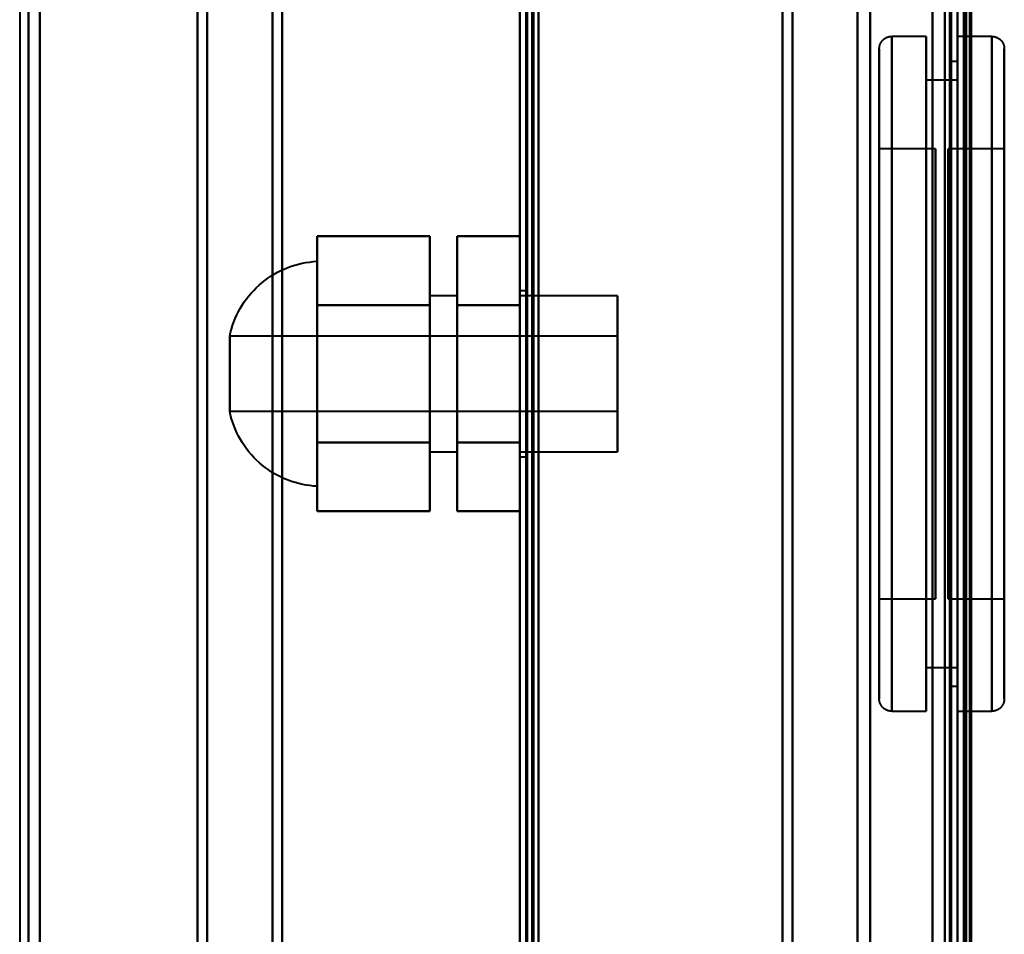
# Model space of a CAD drawing. Header units: millimetres. Extents: x -1087 to 1688, y -120 to 1210.
# Tile 30 of 92: x -780 to -701, y 738 to 811. Entities that reach past the tile are written whole.
import ezdxf

# ---------------------------------------------------------------- set-up
doc = ezdxf.new("R2010")
doc.units = ezdxf.units.MM
doc.layers.add('A-GENM', color=13, linetype='Continuous', lineweight=40)
doc.layers.add('G-IMPT', color=8, linetype='Continuous', lineweight=40)

# ---------------------------------------------------------------- blocks, each defined once
blk = doc.blocks.new('Maintenance r21 - Maintenance r21-762144-Arrière')
at = {"layer": 'A-GENM'}
for p, q in [((-740, 0), (-740, 1138)), ((-740, 1138), (-740, 0))]:
    blk.add_line(p, q, dxfattribs=at)
blk = doc.blocks.new('Souche connecteur circulaire R23 - Souche connecteur circulaire R23-762141-Arrière')
at = {"layer": 'A-GENM'}
for p, q in [((-780, 880), (-780, 680)), ((-740, 680), (-740, 880))]:
    blk.add_line(p, q, dxfattribs=at)
blk = doc.blocks.new('NEXA 2000 CALQUES_dwg-762145-Arrière')
at = {"layer": 'G-IMPT'}
for p, q in [((-739.5, 1137.272), (-739.5, 129.472)), ((-740, 1102.772), (-740, 128.972)), ((-705, 1102.772), (-705, 128.972)), ((-705, 129.472), (-705, 1102.272)), ((-740, 682.372), (-740, 1084.372)), ((-740, 682.372), (-740, 1084.372)), ((-739.5, 1084.372), (-739.5, 682.372)), ((-739.5, 1084.372), (-739.5, 682.372)), ((-705, 1084.372), (-705, 682.372)), ((-706, 683.372), (-706, 1083.372)), ((-704.3, 1082.746), (-704.3, 683.998)), ((-704.3, 1082.746), (-704.3, 683.998)), ((-779.3, 883.372), (-779.3, 683.998)), ((-779.3, 683.998), (-779.3, 883.372)), ((-778.387, 883.372), (-778.387, 683.407)), ((-778.387, 683.407), (-778.387, 883.372)), ((-765.773, 883.372), (-765.773, 683.998)), ((-765.773, 683.998), (-765.773, 883.372)), ((-765, 883.372), (-765, 683.407)), ((-765, 683.407), (-765, 883.372)), ((-759.773, 682.964), (-759.773, 883.372)), ((-759.773, 883.372), (-759.773, 682.964)), ((-759, 883.372), (-759, 682.372)), ((-759, 682.372), (-759, 883.372)), ((-740, 883.372), (-740, 682.372)), ((-740, 883.372), (-740, 682.372)), ((-739.5, 682.372), (-739.5, 883.372)), ((-739.5, 682.372), (-739.5, 883.372)), ((-719, 682.372), (-719, 883.372)), ((-719, 883.372), (-719, 682.372)), ((-718.198, 682.964), (-718.198, 883.372)), ((-718.198, 883.372), (-718.198, 682.964)), ((-713, 683.372), (-713, 883.372)), ((-713, 883.372), (-713, 683.372)), ((-711.99, 683.998), (-711.99, 883.372)), ((-711.99, 883.372), (-711.99, 683.998)), ((-706, 883.372), (-706, 683.372)), ((-706, 683.372), (-706, 883.372)), ((-705.5, 883.372), (-705.5, 682.372)), ((-705.5, 682.372), (-705.5, 883.372)), ((-705, 883.372), (-705, 682.372)), ((-705, 682.372), (-705, 883.372)), ((-705, 667.372), (-705, 883.372)), ((-705, 883.372), (-705, 667.372)), ((-704.3, 683.998), (-704.3, 883.372)), ((-704.3, 683.998), (-704.3, 883.372)), ((-704.3, 667.372), (-704.3, 883.372)), ((-704.3, 883.372), (-704.3, 667.372)), ((-707.5, 809.372), (-710.25, 809.372)), ((-710.25, 782.372), (-710.25, 809.372)), ((-710.25, 809.372), (-710.25, 782.372)), ((-710.25, 809.372), (-710.25, 755.372)), ((-707.5, 782.372), (-707.5, 809.372)), ((-707.5, 809.372), (-707.5, 782.372)), ((-702.25, 809.372), (-705, 809.372)), ((-705, 809.372), (-705, 755.372)), ((-705, 809.372), (-705, 755.372)), ((-705, 782.372), (-705, 809.372)), ((-702.25, 755.372), (-702.25, 809.372)), ((-702.25, 755.372), (-702.25, 809.372)), ((-702.25, 809.372), (-702.25, 782.372)), ((-702.25, 809.372), (-702.25, 782.372)), ((-711.25, 808.372), (-711.25, 782.372)), ((-711.25, 782.372), (-711.25, 808.372)), ((-711.25, 756.372), (-711.25, 808.372)), ((-701.25, 808.372), (-701.25, 782.372)), ((-701.25, 808.372), (-701.25, 756.372)), ((-701.25, 782.372), (-701.25, 808.372)), ((-705, 807.372), (-705.5, 807.372)), ((-705.5, 782.372), (-705.5, 807.372)), ((-705.5, 807.372), (-705.5, 782.372)), ((-705, 782.372), (-705, 807.372)), ((-705, 807.372), (-705, 782.372)), ((-705, 805.872), (-707.5, 805.872)), ((-707.5, 805.872), (-707.5, 782.372)), ((-707.5, 782.372), (-707.5, 805.872)), ((-705, 805.872), (-705, 782.372)), ((-705, 782.372), (-705, 805.872)), ((-706.75, 800.372), (-711.25, 800.372)), ((-711.25, 800.372), (-711.25, 782.372)), ((-711.25, 764.372), (-711.25, 800.372)), ((-711.25, 764.372), (-711.25, 800.372)), ((-706.75, 800.372), (-706.75, 764.372)), ((-706.75, 800.372), (-706.75, 764.372)), ((-706.75, 782.372), (-706.75, 800.372)), ((-701.25, 800.372), (-705.75, 800.372)), ((-705.75, 782.372), (-705.75, 800.372)), ((-705.75, 800.372), (-705.75, 782.372)), ((-701.25, 800.372), (-701.25, 782.372)), ((-701.25, 782.372), (-701.25, 800.372)), ((-756.2, 791.372), (-756.2, 773.372)), ((-756.2, 791.372), (-756.2, 782.372)), ((-756.2, 782.372), (-756.2, 791.372)), ((-745, 788.622), (-747.2, 788.622)), ((-747.2, 788.622), (-747.2, 782.372)), ((-747.2, 782.372), (-747.2, 788.622)), ((-745, 788.622), (-745, 782.372)), ((-745, 782.372), (-745, 788.622)), ((-739.5, 789.022), (-740, 789.022)), ((-740, 782.372), (-740, 789.022)), ((-740, 789.022), (-740, 782.372)), ((-732.2, 788.622), (-740, 788.622)), ((-740, 782.372), (-740, 788.622)), ((-740, 788.622), (-740, 776.122)), ((-740, 788.622), (-740, 776.122)), ((-739.5, 782.372), (-739.5, 789.022)), ((-739.5, 789.022), (-739.5, 782.372)), ((-732.2, 776.122), (-732.2, 788.622)), ((-732.2, 776.122), (-732.2, 788.622)), ((-732.2, 788.622), (-732.2, 782.372)), ((-732.2, 785.372), (-763.2, 785.372)), ((-763.2, 779.372), (-763.2, 785.372)), ((-763.2, 782.372), (-763.2, 785.372)), ((-763.2, 785.372), (-763.2, 782.372)), ((-732.2, 782.372), (-732.2, 785.372)), ((-732.2, 785.372), (-732.2, 782.372)), ((-763.2, 779.372), (-763.2, 782.372)), ((-763.2, 782.372), (-763.2, 779.372)), ((-756.2, 782.372), (-756.2, 773.372)), ((-756.2, 773.372), (-756.2, 782.372)), ((-747.2, 782.372), (-747.2, 776.122)), ((-747.2, 776.122), (-747.2, 782.372)), ((-745, 782.372), (-745, 776.122)), ((-745, 776.122), (-745, 782.372)), ((-740, 776.122), (-740, 782.372)), ((-740, 776.122), (-740, 782.372)), ((-740, 775.722), (-740, 782.372)), ((-740, 782.372), (-740, 775.722)), ((-739.5, 775.722), (-739.5, 782.372)), ((-739.5, 782.372), (-739.5, 775.722)), ((-732.2, 779.372), (-732.2, 782.372)), ((-732.2, 782.372), (-732.2, 779.372)), ((-732.2, 782.372), (-732.2, 776.122)), ((-732.2, 782.372), (-732.2, 776.122)), ((-711.25, 782.372), (-711.25, 764.372)), ((-711.25, 782.372), (-711.25, 764.372)), ((-711.25, 782.372), (-711.25, 756.372)), ((-711.25, 756.372), (-711.25, 782.372)), ((-710.25, 755.372), (-710.25, 782.372)), ((-710.25, 782.372), (-710.25, 755.372)), ((-707.5, 755.372), (-707.5, 782.372)), ((-707.5, 782.372), (-707.5, 758.872)), ((-707.5, 758.872), (-707.5, 782.372)), ((-707.5, 782.372), (-707.5, 755.372)), ((-706.75, 764.372), (-706.75, 782.372)), ((-706.75, 764.372), (-706.75, 782.372)), ((-705.75, 764.372), (-705.75, 782.372)), ((-705.75, 782.372), (-705.75, 764.372)), ((-705.5, 757.372), (-705.5, 782.372)), ((-705.5, 782.372), (-705.5, 757.372)), ((-705, 757.372), (-705, 782.372)), ((-705, 755.372), (-705, 782.372)), ((-705, 755.372), (-705, 782.372)), ((-705, 782.372), (-705, 758.872)), ((-705, 782.372), (-705, 757.372)), ((-705, 758.872), (-705, 782.372)), ((-702.25, 782.372), (-702.25, 755.372)), ((-701.25, 782.372), (-701.25, 756.372)), ((-701.25, 756.372), (-701.25, 782.372)), ((-701.25, 782.372), (-701.25, 764.372)), ((-701.25, 764.372), (-701.25, 782.372)), ((-763.2, 779.372), (-732.2, 779.372)), ((-747.2, 776.122), (-745, 776.122)), ((-740, 776.122), (-732.2, 776.122)), ((-740, 775.722), (-739.5, 775.722)), ((-711.25, 764.372), (-706.75, 764.372)), ((-705.75, 764.372), (-701.25, 764.372)), ((-707.5, 758.872), (-705, 758.872)), ((-705.5, 757.372), (-705, 757.372)), ((-710.25, 755.372), (-707.5, 755.372)), ((-705, 755.372), (-702.25, 755.372))]:
    blk.add_line(p, q, dxfattribs=at)
at = {"layer": 'G-IMPT', "flags": 128}
for points in [[(-740, 128.972), (-740, 381.172), (-740, 633.372), (-740, 885.572), (-740, 1137.772)], [(-740, 1137.772), (-740, 885.572), (-740, 633.372), (-740, 381.172), (-740, 128.972)], [(-739.5, 128.972), (-739.5, 381.172), (-739.5, 633.372), (-739.5, 885.572), (-739.5, 1137.772)], [(-739.5, 1137.272), (-739.5, 885.322), (-739.5, 633.372), (-739.5, 381.422), (-739.5, 129.472)], [(-739.5, 129.472), (-739.5, 381.422), (-739.5, 633.372), (-739.5, 885.322), (-739.5, 1137.272)], [(-739.5, 1137.272), (-739.5, 885.322), (-739.5, 633.372), (-739.5, 381.422), (-739.5, 129.472)], [(-739.5, 129.472), (-739.5, 381.422), (-739.5, 633.372), (-739.5, 885.322), (-739.5, 1137.272)], [(-739.5, 1137.272), (-739.5, 885.322), (-739.5, 633.372), (-739.5, 381.422), (-739.5, 129.472)], [(-739.5, 129.472), (-739.5, 381.422), (-739.5, 633.372), (-739.5, 885.322), (-739.5, 1137.272)], [(-739.4, 1137.772), (-739.4, 885.572), (-739.4, 633.372), (-739.4, 381.172), (-739.4, 128.972)], [(-739.4, 128.972), (-739.4, 381.172), (-739.4, 633.372), (-739.4, 885.572), (-739.4, 1137.772)], [(-739.4, 1137.772), (-739.4, 885.572), (-739.4, 633.372), (-739.4, 381.172), (-739.4, 128.972)], [(-739, 1137.272), (-739, 885.322), (-739, 633.372), (-739, 381.422), (-739, 129.472)], [(-739, 129.472), (-739, 381.422), (-739, 633.372), (-739, 885.322), (-739, 1137.272)], [(-739, 1137.272), (-739, 885.322), (-739, 633.372), (-739, 381.422), (-739, 129.472)], [(-738.9, 129.472), (-738.9, 381.422), (-738.9, 633.372), (-738.9, 885.322), (-738.9, 1137.272)], [(-738.9, 1137.272), (-738.9, 885.322), (-738.9, 633.372), (-738.9, 381.422), (-738.9, 129.472)], [(-738.9, 129.472), (-738.9, 381.422), (-738.9, 633.372), (-738.9, 885.322), (-738.9, 1137.272)], [(-740, 1102.772), (-740, 859.322), (-740, 615.872), (-740, 372.422), (-740, 128.972)], [(-740, 128.972), (-740, 372.422), (-740, 615.872), (-740, 859.322), (-740, 1102.772)], [(-739.5, 1102.772), (-739.5, 859.322), (-739.5, 615.872), (-739.5, 372.422), (-739.5, 128.972)], [(-739.4, 128.972), (-739.4, 372.422), (-739.4, 615.872), (-739.4, 859.322), (-739.4, 1102.772)], [(-739.4, 1102.772), (-739.4, 859.322), (-739.4, 615.872), (-739.4, 372.422), (-739.4, 128.972)], [(-739.4, 128.972), (-739.4, 372.422), (-739.4, 615.872), (-739.4, 859.322), (-739.4, 1102.772)], [(-707, 1102.772), (-707, 859.322), (-707, 615.872), (-707, 372.422), (-707, 128.972)], [(-707, 128.972), (-707, 372.422), (-707, 615.872), (-707, 859.322), (-707, 1102.772)], [(-707, 128.972), (-707, 372.422), (-707, 615.872), (-707, 859.322), (-707, 1102.772)], [(-707, 1102.772), (-707, 859.322), (-707, 615.872), (-707, 372.422), (-707, 128.972)], [(-705, 1102.772), (-705, 859.322), (-705, 615.872), (-705, 372.422), (-705, 128.972)], [(-705, 128.972), (-705, 372.422), (-705, 615.872), (-705, 859.322), (-705, 1102.772)], [(-704.5, 1102.772), (-704.5, 859.322), (-704.5, 615.872), (-704.5, 372.422), (-704.5, 128.972)], [(-704.4, 128.972), (-704.4, 372.422), (-704.4, 615.872), (-704.4, 859.322), (-704.4, 1102.772)], [(-704.4, 1102.772), (-704.4, 859.322), (-704.4, 615.872), (-704.4, 372.422), (-704.4, 128.972)], [(-704.4, 128.972), (-704.4, 372.422), (-704.4, 615.872), (-704.4, 859.322), (-704.4, 1102.772)], [(-738.5, 1102.272), (-738.5, 859.072), (-738.5, 615.872), (-738.5, 372.672), (-738.5, 129.472)], [(-738.5, 129.472), (-738.5, 372.672), (-738.5, 615.872), (-738.5, 859.072), (-738.5, 1102.272)], [(-738.5, 129.472), (-738.5, 372.672), (-738.5, 615.872), (-738.5, 859.072), (-738.5, 1102.272)], [(-738.5, 1102.272), (-738.5, 859.072), (-738.5, 615.872), (-738.5, 372.672), (-738.5, 129.472)], [(-707, 1102.272), (-707, 859.072), (-707, 615.872), (-707, 372.672), (-707, 129.472)], [(-707, 129.472), (-707, 372.672), (-707, 615.872), (-707, 859.072), (-707, 1102.272)], [(-707, 1102.272), (-707, 859.072), (-707, 615.872), (-707, 372.672), (-707, 129.472)], [(-707, 129.472), (-707, 372.672), (-707, 615.872), (-707, 859.072), (-707, 1102.272)], [(-705.6, 129.472), (-705.6, 372.672), (-705.6, 615.872), (-705.6, 859.072), (-705.6, 1102.272)], [(-705.6, 1102.272), (-705.6, 859.072), (-705.6, 615.872), (-705.6, 372.672), (-705.6, 129.472)], [(-705.6, 1102.272), (-705.6, 859.072), (-705.6, 615.872), (-705.6, 372.672), (-705.6, 129.472)], [(-705.6, 129.472), (-705.6, 372.672), (-705.6, 615.872), (-705.6, 859.072), (-705.6, 1102.272)], [(-705.6, 1102.272), (-705.6, 859.072), (-705.6, 615.872), (-705.6, 372.672), (-705.6, 129.472)], [(-705.6, 129.472), (-705.6, 372.672), (-705.6, 615.872), (-705.6, 859.072), (-705.6, 1102.272)], [(-705.5, 129.472), (-705.5, 372.672), (-705.5, 615.872), (-705.5, 859.072), (-705.5, 1102.272)], [(-705.5, 1102.272), (-705.5, 859.072), (-705.5, 615.872), (-705.5, 372.672), (-705.5, 129.472)], [(-705, 129.472), (-705, 372.672), (-705, 615.872), (-705, 859.072), (-705, 1102.272)], [(-705, 1102.272), (-705, 859.072), (-705, 615.872), (-705, 372.672), (-705, 129.472)], [(-705, 129.472), (-705, 372.672), (-705, 615.872), (-705, 859.072), (-705, 1102.272)], [(-705, 1102.272), (-705, 867.047), (-705, 631.822), (-705, 396.597), (-705, 161.372)], [(-705, 161.372), (-705, 396.597), (-705, 631.822), (-705, 867.047), (-705, 1102.272)], [(-705, 1102.272), (-705, 859.072), (-705, 615.872), (-705, 372.672), (-705, 129.472)], [(-704.5, 129.472), (-704.5, 372.672), (-704.5, 615.872), (-704.5, 859.072), (-704.5, 1102.272)], [(-704.5, 1102.272), (-704.5, 859.072), (-704.5, 615.872), (-704.5, 372.672), (-704.5, 129.472)], [(-704.5, 129.472), (-704.5, 372.672), (-704.5, 615.872), (-704.5, 859.072), (-704.5, 1102.272)], [(-704.5, 1102.272), (-704.5, 859.072), (-704.5, 615.872), (-704.5, 372.672), (-704.5, 129.472)], [(-704.5, 129.472), (-704.5, 372.672), (-704.5, 615.872), (-704.5, 859.072), (-704.5, 1102.272)], [(-704.5, 1102.272), (-704.5, 859.072), (-704.5, 615.872), (-704.5, 372.672), (-704.5, 129.472)], [(-704, 1102.372), (-704, 859.122), (-704, 615.872), (-704, 372.622), (-704, 129.372)], [(-704, 129.372), (-704, 372.622), (-704, 615.872), (-704, 859.122), (-704, 1102.372)], [(-704, 1102.272), (-704, 859.072), (-704, 615.872), (-704, 372.672), (-704, 129.472)], [(-704, 129.472), (-704, 372.672), (-704, 615.872), (-704, 859.072), (-704, 1102.272)], [(-703.9, 161.372), (-703.9, 396.597), (-703.9, 631.822), (-703.9, 867.047), (-703.9, 1102.272)], [(-703.9, 1102.272), (-703.9, 867.047), (-703.9, 631.822), (-703.9, 396.597), (-703.9, 161.372)], [(-740, 943.072), (-740, 779.472), (-740, 615.872), (-740, 452.272), (-740, 288.672)], [(-740, 288.672), (-740, 452.272), (-740, 615.872), (-740, 779.472), (-740, 943.072)], [(-740, 288.672), (-740, 452.272), (-740, 615.872), (-740, 779.472), (-740, 943.072)], [(-740, 943.072), (-740, 779.472), (-740, 615.872), (-740, 452.272), (-740, 288.672)], [(-739.5, 288.672), (-739.5, 452.272), (-739.5, 615.872), (-739.5, 779.472), (-739.5, 943.072)], [(-739.4, 943.072), (-739.4, 779.472), (-739.4, 615.872), (-739.4, 452.272), (-739.4, 288.672)], [(-739.4, 288.672), (-739.4, 452.272), (-739.4, 615.872), (-739.4, 779.472), (-739.4, 943.072)], [(-739.4, 943.072), (-739.4, 779.472), (-739.4, 615.872), (-739.4, 452.272), (-739.4, 288.672)], [(-738.5, 288.672), (-738.5, 452.272), (-738.5, 615.872), (-738.5, 779.472), (-738.5, 943.072)], [(-738.5, 288.672), (-738.5, 452.272), (-738.5, 615.872), (-738.5, 779.472), (-738.5, 943.072)], [(-738.5, 943.072), (-738.5, 779.472), (-738.5, 615.872), (-738.5, 452.272), (-738.5, 288.672)], [(-738.5, 943.072), (-738.5, 779.472), (-738.5, 615.872), (-738.5, 452.272), (-738.5, 288.672)], [(-711.25, 808.372), (-711.249, 808.412), (-711.247, 808.452), (-711.243, 808.492), (-711.237, 808.532), (-711.23, 808.571), (-711.221, 808.61), (-711.211, 808.649), (-711.199, 808.687), (-711.186, 808.725), (-711.171, 808.762), (-711.155, 808.798), (-711.137, 808.834), (-711.118, 808.869), (-711.097, 808.903), (-711.075, 808.937), (-711.052, 808.969), (-711.028, 809.001), (-711.002, 809.032), (-710.975, 809.061), (-710.947, 809.09), (-710.917, 809.117), (-710.887, 809.143), (-710.856, 809.168), (-710.824, 809.191), (-710.79, 809.214), (-710.756, 809.235), (-710.721, 809.254), (-710.686, 809.272), (-710.649, 809.289), (-710.612, 809.304), (-710.575, 809.318), (-710.537, 809.33), (-710.498, 809.341), (-710.459, 809.35), (-710.42, 809.358), (-710.38, 809.364), (-710.341, 809.368), (-710.301, 809.371), (-710.261, 809.372), (-710.25, 809.372)], [(-702.25, 809.372), (-702.21, 809.372), (-702.17, 809.369), (-702.13, 809.365), (-702.091, 809.36), (-702.051, 809.352), (-702.012, 809.344), (-701.974, 809.333), (-701.935, 809.322), (-701.898, 809.308), (-701.861, 809.293), (-701.824, 809.277), (-701.788, 809.259), (-701.753, 809.24), (-701.719, 809.22), (-701.685, 809.198), (-701.653, 809.174), (-701.621, 809.15), (-701.591, 809.124), (-701.561, 809.097), (-701.533, 809.069), (-701.505, 809.04), (-701.479, 809.009), (-701.454, 808.978), (-701.431, 808.946), (-701.409, 808.913), (-701.388, 808.879), (-701.368, 808.844), (-701.35, 808.808), (-701.333, 808.772), (-701.318, 808.735), (-701.304, 808.697), (-701.292, 808.659), (-701.281, 808.62), (-701.272, 808.582), (-701.265, 808.542), (-701.259, 808.503), (-701.254, 808.463), (-701.251, 808.423), (-701.25, 808.383), (-701.25, 808.372)], [(-711.25, 756.372), (-711.25, 756.393), (-711.25, 756.455), (-711.25, 756.559), (-711.25, 756.704), (-711.25, 756.891), (-711.25, 757.118), (-711.25, 757.385), (-711.25, 757.692), (-711.25, 758.039), (-711.25, 758.425), (-711.25, 758.849), (-711.25, 759.31), (-711.25, 759.809), (-711.25, 760.344), (-711.25, 760.914), (-711.25, 761.518), (-711.25, 762.155), (-711.25, 762.825), (-711.25, 763.527), (-711.25, 764.258), (-711.25, 765.018), (-711.25, 765.806), (-711.25, 766.621), (-711.25, 767.461), (-711.25, 768.324), (-711.25, 769.211), (-711.25, 770.118), (-711.25, 771.045), (-711.25, 771.989), (-711.25, 772.951), (-711.25, 773.928), (-711.25, 774.918), (-711.25, 775.92), (-711.25, 776.932), (-711.25, 777.953), (-711.25, 778.981), (-711.25, 780.015), (-711.25, 781.052), (-711.25, 782.092), (-711.25, 783.131), (-711.25, 784.17), (-711.25, 785.206), (-711.25, 786.237), (-711.25, 787.262), (-711.25, 788.28), (-711.25, 789.287), (-711.25, 790.284), (-711.25, 791.268), (-711.25, 792.238), (-711.25, 793.192), (-711.25, 794.129), (-711.25, 795.047), (-711.25, 795.945), (-711.25, 796.82), (-711.25, 797.673), (-711.25, 798.502), (-711.25, 799.304), (-711.25, 800.08), (-711.25, 800.827), (-711.25, 801.545), (-711.25, 802.231), (-711.25, 802.887), (-711.25, 803.509), (-711.25, 804.098), (-711.25, 804.651), (-711.25, 805.17), (-711.25, 805.651), (-711.25, 806.096), (-711.25, 806.502), (-711.25, 806.87), (-711.25, 807.199), (-711.25, 807.488), (-711.25, 807.737), (-711.25, 807.945), (-711.25, 808.112), (-711.25, 808.238), (-711.25, 808.323), (-711.25, 808.366), (-711.25, 808.372)], [(-711.25, 808.372), (-711.25, 808.352), (-711.25, 808.289), (-711.25, 808.185), (-711.25, 808.04), (-711.25, 807.854), (-711.25, 807.627), (-711.25, 807.36), (-711.25, 807.052), (-711.25, 806.706), (-711.25, 806.32), (-711.25, 805.896), (-711.25, 805.434), (-711.25, 804.936), (-711.25, 804.401), (-711.25, 803.831), (-711.25, 803.227), (-711.25, 802.589), (-711.25, 801.919), (-711.25, 801.218), (-711.25, 800.487), (-711.25, 799.726), (-711.25, 798.938), (-711.25, 798.124), (-711.25, 797.284), (-711.25, 796.42), (-711.25, 795.534), (-711.25, 794.627), (-711.25, 793.7), (-711.25, 792.755), (-711.25, 791.794), (-711.25, 790.817), (-711.25, 789.827), (-711.25, 788.825), (-711.25, 787.813), (-711.25, 786.791), (-711.25, 785.763), (-711.25, 784.73), (-711.25, 783.692), (-711.25, 782.653), (-711.25, 781.613), (-711.25, 780.574), (-711.25, 779.539), (-711.25, 778.507), (-711.25, 777.482), (-711.25, 776.465), (-711.25, 775.457), (-711.25, 774.46), (-711.25, 773.476), (-711.25, 772.507), (-711.25, 771.552), (-711.25, 770.616), (-711.25, 769.698), (-711.25, 768.8), (-711.25, 767.924), (-711.25, 767.071), (-711.25, 766.243), (-711.25, 765.44), (-711.25, 764.665), (-711.25, 763.918), (-711.25, 763.2), (-711.25, 762.513), (-711.25, 761.858), (-711.25, 761.236), (-711.25, 760.647), (-711.25, 760.093), (-711.25, 759.575), (-711.25, 759.093), (-711.25, 758.649), (-711.25, 758.242), (-711.25, 757.875), (-711.25, 757.546), (-711.25, 757.257), (-711.25, 757.008), (-711.25, 756.8), (-711.25, 756.632), (-711.25, 756.506), (-711.25, 756.422), (-711.25, 756.378), (-711.25, 756.372)], [(-701.25, 808.372), (-701.25, 808.352), (-701.25, 808.289), (-701.25, 808.185), (-701.25, 808.04), (-701.25, 807.854), (-701.25, 807.627), (-701.25, 807.36), (-701.25, 807.052), (-701.25, 806.706), (-701.25, 806.32), (-701.25, 805.896), (-701.25, 805.434), (-701.25, 804.936), (-701.25, 804.401), (-701.25, 803.831), (-701.25, 803.227), (-701.25, 802.589), (-701.25, 801.919), (-701.25, 801.218), (-701.25, 800.487), (-701.25, 799.726), (-701.25, 798.938), (-701.25, 798.124), (-701.25, 797.284), (-701.25, 796.42), (-701.25, 795.534), (-701.25, 794.627), (-701.25, 793.7), (-701.25, 792.755), (-701.25, 791.794), (-701.25, 790.817), (-701.25, 789.827), (-701.25, 788.825), (-701.25, 787.813), (-701.25, 786.791), (-701.25, 785.763), (-701.25, 784.73), (-701.25, 783.692), (-701.25, 782.653), (-701.25, 781.613), (-701.25, 780.574), (-701.25, 779.539), (-701.25, 778.507), (-701.25, 777.482), (-701.25, 776.465), (-701.25, 775.457), (-701.25, 774.46), (-701.25, 773.476), (-701.25, 772.507), (-701.25, 771.552), (-701.25, 770.616), (-701.25, 769.698), (-701.25, 768.8), (-701.25, 767.924), (-701.25, 767.071), (-701.25, 766.243), (-701.25, 765.44), (-701.25, 764.665), (-701.25, 763.918), (-701.25, 763.2), (-701.25, 762.513), (-701.25, 761.858), (-701.25, 761.236), (-701.25, 760.647), (-701.25, 760.093), (-701.25, 759.575), (-701.25, 759.093), (-701.25, 758.649), (-701.25, 758.242), (-701.25, 757.875), (-701.25, 757.546), (-701.25, 757.257), (-701.25, 757.008), (-701.25, 756.8), (-701.25, 756.632), (-701.25, 756.506), (-701.25, 756.422), (-701.25, 756.378), (-701.25, 756.372)], [(-701.25, 756.372), (-701.25, 756.393), (-701.25, 756.455), (-701.25, 756.559), (-701.25, 756.704), (-701.25, 756.891), (-701.25, 757.118), (-701.25, 757.385), (-701.25, 757.692), (-701.25, 758.039), (-701.25, 758.425), (-701.25, 758.849), (-701.25, 759.31), (-701.25, 759.809), (-701.25, 760.344), (-701.25, 760.914), (-701.25, 761.518), (-701.25, 762.155), (-701.25, 762.825), (-701.25, 763.527), (-701.25, 764.258), (-701.25, 765.018), (-701.25, 765.806), (-701.25, 766.621), (-701.25, 767.461), (-701.25, 768.324), (-701.25, 769.211), (-701.25, 770.118), (-701.25, 771.045), (-701.25, 771.989), (-701.25, 772.951), (-701.25, 773.928), (-701.25, 774.918), (-701.25, 775.92), (-701.25, 776.932), (-701.25, 777.953), (-701.25, 778.981), (-701.25, 780.015), (-701.25, 781.052), (-701.25, 782.092), (-701.25, 783.131), (-701.25, 784.17), (-701.25, 785.206), (-701.25, 786.237), (-701.25, 787.262), (-701.25, 788.28), (-701.25, 789.287), (-701.25, 790.284), (-701.25, 791.268), (-701.25, 792.238), (-701.25, 793.192), (-701.25, 794.129), (-701.25, 795.047), (-701.25, 795.945), (-701.25, 796.82), (-701.25, 797.673), (-701.25, 798.502), (-701.25, 799.304), (-701.25, 800.08), (-701.25, 800.827), (-701.25, 801.545), (-701.25, 802.231), (-701.25, 802.887), (-701.25, 803.509), (-701.25, 804.098), (-701.25, 804.651), (-701.25, 805.17), (-701.25, 805.651), (-701.25, 806.096), (-701.25, 806.502), (-701.25, 806.87), (-701.25, 807.199), (-701.25, 807.488), (-701.25, 807.737), (-701.25, 807.945), (-701.25, 808.112), (-701.25, 808.238), (-701.25, 808.323), (-701.25, 808.366), (-701.25, 808.372)], [(-756.2, 787.872), (-756.2, 789.247), (-756.2, 790.622), (-756.2, 791.997), (-756.2, 793.372)], [(-756.2, 793.372), (-756.2, 791.997), (-756.2, 790.622), (-756.2, 789.247), (-756.2, 787.872)], [(-747.2, 793.372), (-749.45, 793.372), (-751.7, 793.372), (-753.95, 793.372), (-756.2, 793.372)], [(-756.2, 793.372), (-756.2, 791.997), (-756.2, 790.622), (-756.2, 789.247), (-756.2, 787.872)], [(-756.2, 787.872), (-756.2, 789.247), (-756.2, 790.622), (-756.2, 791.997), (-756.2, 793.372)], [(-756.2, 793.372), (-753.95, 793.372), (-751.7, 793.372), (-749.45, 793.372), (-747.2, 793.372)], [(-747.2, 787.872), (-747.2, 789.247), (-747.2, 790.622), (-747.2, 791.997), (-747.2, 793.372)], [(-747.2, 793.372), (-747.2, 791.997), (-747.2, 790.622), (-747.2, 789.247), (-747.2, 787.872)], [(-747.2, 787.872), (-747.2, 789.247), (-747.2, 790.622), (-747.2, 791.997), (-747.2, 793.372)], [(-747.2, 793.372), (-747.2, 791.997), (-747.2, 790.622), (-747.2, 789.247), (-747.2, 787.872)], [(-745, 787.872), (-745, 789.247), (-745, 790.622), (-745, 791.997), (-745, 793.372)], [(-745, 793.372), (-745, 791.997), (-745, 790.622), (-745, 789.247), (-745, 787.872)], [(-745, 793.372), (-745, 791.997), (-745, 790.622), (-745, 789.247), (-745, 787.872)], [(-740, 793.372), (-741.25, 793.372), (-742.5, 793.372), (-743.75, 793.372), (-745, 793.372)], [(-745, 787.872), (-745, 789.247), (-745, 790.622), (-745, 791.997), (-745, 793.372)], [(-745, 793.372), (-743.75, 793.372), (-742.5, 793.372), (-741.25, 793.372), (-740, 793.372)], [(-740, 787.872), (-740, 789.247), (-740, 790.622), (-740, 791.997), (-740, 793.372)], [(-740, 793.372), (-740, 791.997), (-740, 790.622), (-740, 789.247), (-740, 787.872)], [(-740, 787.872), (-740, 789.247), (-740, 790.622), (-740, 791.997), (-740, 793.372)], [(-740, 793.372), (-740, 791.997), (-740, 790.622), (-740, 789.247), (-740, 787.872)], [(-763.2, 785.372), (-763.134, 785.665), (-763.057, 785.955), (-762.969, 786.241), (-762.868, 786.524), (-762.757, 786.803), (-762.635, 787.077), (-762.501, 787.345), (-762.358, 787.609), (-762.203, 787.866), (-762.039, 788.117), (-761.864, 788.361), (-761.681, 788.598), (-761.487, 788.827), (-761.285, 789.049), (-761.074, 789.262), (-760.854, 789.467), (-760.627, 789.662), (-760.392, 789.849), (-760.15, 790.025), (-759.901, 790.193), (-759.645, 790.349), (-759.383, 790.496), (-759.116, 790.632), (-758.843, 790.757), (-758.566, 790.871), (-758.284, 790.974), (-757.998, 791.066), (-757.709, 791.146), (-757.417, 791.215), (-757.123, 791.272), (-756.826, 791.317), (-756.528, 791.35), (-756.229, 791.371), (-756.2, 791.372)], [(-756.2, 776.872), (-756.2, 779.622), (-756.2, 782.372), (-756.2, 785.122), (-756.2, 787.872)], [(-756.2, 787.872), (-756.2, 785.122), (-756.2, 782.372), (-756.2, 779.622), (-756.2, 776.872)], [(-747.2, 787.872), (-749.45, 787.872), (-751.7, 787.872), (-753.95, 787.872), (-756.2, 787.872)], [(-756.2, 787.872), (-756.2, 785.122), (-756.2, 782.372), (-756.2, 779.622), (-756.2, 776.872)], [(-756.2, 787.872), (-753.95, 787.872), (-751.7, 787.872), (-749.45, 787.872), (-747.2, 787.872)], [(-747.2, 787.872), (-749.45, 787.872), (-751.7, 787.872), (-753.95, 787.872), (-756.2, 787.872)], [(-756.2, 776.872), (-756.2, 779.622), (-756.2, 782.372), (-756.2, 785.122), (-756.2, 787.872)], [(-756.2, 787.872), (-753.95, 787.872), (-751.7, 787.872), (-749.45, 787.872), (-747.2, 787.872)], [(-747.2, 776.872), (-747.2, 779.622), (-747.2, 782.372), (-747.2, 785.122), (-747.2, 787.872)], [(-747.2, 787.872), (-747.2, 785.122), (-747.2, 782.372), (-747.2, 779.622), (-747.2, 776.872)], [(-747.2, 776.872), (-747.2, 779.622), (-747.2, 782.372), (-747.2, 785.122), (-747.2, 787.872)], [(-747.2, 787.872), (-747.2, 785.122), (-747.2, 782.372), (-747.2, 779.622), (-747.2, 776.872)], [(-745, 776.872), (-745, 779.622), (-745, 782.372), (-745, 785.122), (-745, 787.872)], [(-745, 787.872), (-745, 785.122), (-745, 782.372), (-745, 779.622), (-745, 776.872)], [(-745, 787.872), (-745, 785.122), (-745, 782.372), (-745, 779.622), (-745, 776.872)], [(-740, 787.872), (-741.25, 787.872), (-742.5, 787.872), (-743.75, 787.872), (-745, 787.872)], [(-745, 787.872), (-743.75, 787.872), (-742.5, 787.872), (-741.25, 787.872), (-740, 787.872)], [(-740, 787.872), (-741.25, 787.872), (-742.5, 787.872), (-743.75, 787.872), (-745, 787.872)], [(-745, 776.872), (-745, 779.622), (-745, 782.372), (-745, 785.122), (-745, 787.872)], [(-745, 787.872), (-743.75, 787.872), (-742.5, 787.872), (-741.25, 787.872), (-740, 787.872)], [(-740, 776.872), (-740, 779.622), (-740, 782.372), (-740, 785.122), (-740, 787.872)], [(-740, 787.872), (-740, 785.122), (-740, 782.372), (-740, 779.622), (-740, 776.872)], [(-740, 776.872), (-740, 779.622), (-740, 782.372), (-740, 785.122), (-740, 787.872)], [(-740, 787.872), (-740, 785.122), (-740, 782.372), (-740, 779.622), (-740, 776.872)], [(-756.2, 773.372), (-756.499, 773.392), (-756.798, 773.424), (-757.094, 773.468), (-757.389, 773.524), (-757.681, 773.591), (-757.971, 773.67), (-758.257, 773.761), (-758.539, 773.863), (-758.817, 773.976), (-759.09, 774.1), (-759.358, 774.235), (-759.62, 774.381), (-759.876, 774.537), (-760.126, 774.703), (-760.369, 774.879), (-760.605, 775.064), (-760.833, 775.259), (-761.053, 775.463), (-761.265, 775.675), (-761.468, 775.896), (-761.662, 776.124), (-761.847, 776.361), (-762.022, 776.604), (-762.188, 776.854), (-762.343, 777.111), (-762.488, 777.374), (-762.622, 777.642), (-762.746, 777.915), (-762.858, 778.193), (-762.959, 778.476), (-763.049, 778.762), (-763.128, 779.052), (-763.194, 779.344), (-763.2, 779.372)], [(-756.2, 776.872), (-756.2, 775.497), (-756.2, 774.122), (-756.2, 772.747), (-756.2, 771.372)], [(-756.2, 771.372), (-756.2, 772.747), (-756.2, 774.122), (-756.2, 775.497), (-756.2, 776.872)], [(-756.2, 771.372), (-756.2, 772.747), (-756.2, 774.122), (-756.2, 775.497), (-756.2, 776.872)], [(-756.2, 776.872), (-753.95, 776.872), (-751.7, 776.872), (-749.45, 776.872), (-747.2, 776.872)], [(-747.2, 776.872), (-749.45, 776.872), (-751.7, 776.872), (-753.95, 776.872), (-756.2, 776.872)], [(-756.2, 776.872), (-756.2, 775.497), (-756.2, 774.122), (-756.2, 772.747), (-756.2, 771.372)], [(-756.2, 776.872), (-753.95, 776.872), (-751.7, 776.872), (-749.45, 776.872), (-747.2, 776.872)], [(-747.2, 776.872), (-749.45, 776.872), (-751.7, 776.872), (-753.95, 776.872), (-756.2, 776.872)], [(-747.2, 776.872), (-747.2, 775.497), (-747.2, 774.122), (-747.2, 772.747), (-747.2, 771.372)], [(-747.2, 771.372), (-747.2, 772.747), (-747.2, 774.122), (-747.2, 775.497), (-747.2, 776.872)], [(-747.2, 776.872), (-747.2, 775.497), (-747.2, 774.122), (-747.2, 772.747), (-747.2, 771.372)], [(-747.2, 771.372), (-747.2, 772.747), (-747.2, 774.122), (-747.2, 775.497), (-747.2, 776.872)], [(-745, 776.872), (-745, 775.497), (-745, 774.122), (-745, 772.747), (-745, 771.372)], [(-745, 771.372), (-745, 772.747), (-745, 774.122), (-745, 775.497), (-745, 776.872)], [(-745, 776.872), (-745, 775.497), (-745, 774.122), (-745, 772.747), (-745, 771.372)], [(-740, 776.872), (-741.25, 776.872), (-742.5, 776.872), (-743.75, 776.872), (-745, 776.872)], [(-745, 776.872), (-743.75, 776.872), (-742.5, 776.872), (-741.25, 776.872), (-740, 776.872)], [(-740, 776.872), (-741.25, 776.872), (-742.5, 776.872), (-743.75, 776.872), (-745, 776.872)], [(-745, 771.372), (-745, 772.747), (-745, 774.122), (-745, 775.497), (-745, 776.872)], [(-745, 776.872), (-743.75, 776.872), (-742.5, 776.872), (-741.25, 776.872), (-740, 776.872)], [(-740, 771.372), (-740, 772.747), (-740, 774.122), (-740, 775.497), (-740, 776.872)], [(-740, 776.872), (-740, 775.497), (-740, 774.122), (-740, 772.747), (-740, 771.372)], [(-740, 771.372), (-740, 772.747), (-740, 774.122), (-740, 775.497), (-740, 776.872)], [(-740, 776.872), (-740, 775.497), (-740, 774.122), (-740, 772.747), (-740, 771.372)], [(-747.2, 771.372), (-749.45, 771.372), (-751.7, 771.372), (-753.95, 771.372), (-756.2, 771.372)], [(-756.2, 771.372), (-753.95, 771.372), (-751.7, 771.372), (-749.45, 771.372), (-747.2, 771.372)], [(-745, 771.372), (-743.75, 771.372), (-742.5, 771.372), (-741.25, 771.372), (-740, 771.372)], [(-740, 771.372), (-741.25, 771.372), (-742.5, 771.372), (-743.75, 771.372), (-745, 771.372)], [(-710.25, 755.372), (-710.29, 755.373), (-710.33, 755.376), (-710.37, 755.379), (-710.409, 755.385), (-710.449, 755.392), (-710.488, 755.401), (-710.526, 755.411), (-710.565, 755.423), (-710.602, 755.436), (-710.639, 755.451), (-710.676, 755.468), (-710.712, 755.485), (-710.747, 755.504), (-710.781, 755.525), (-710.815, 755.547), (-710.847, 755.57), (-710.879, 755.595), (-710.909, 755.62), (-710.939, 755.647), (-710.967, 755.676), (-710.995, 755.705), (-711.021, 755.735), (-711.046, 755.766), (-711.069, 755.799), (-711.091, 755.832), (-711.112, 755.866), (-711.132, 755.901), (-711.15, 755.937), (-711.167, 755.973), (-711.182, 756.01), (-711.196, 756.048), (-711.208, 756.086), (-711.219, 756.124), (-711.228, 756.163), (-711.235, 756.202), (-711.241, 756.242), (-711.246, 756.282), (-711.249, 756.322), (-711.25, 756.362), (-711.25, 756.372)], [(-701.25, 756.372), (-701.251, 756.332), (-701.253, 756.292), (-701.257, 756.253), (-701.263, 756.213), (-701.27, 756.174), (-701.279, 756.135), (-701.289, 756.096), (-701.301, 756.058), (-701.314, 756.02), (-701.329, 755.983), (-701.345, 755.946), (-701.363, 755.911), (-701.382, 755.875), (-701.403, 755.841), (-701.425, 755.808), (-701.448, 755.775), (-701.472, 755.744), (-701.498, 755.713), (-701.525, 755.683), (-701.553, 755.655), (-701.583, 755.628), (-701.613, 755.602), (-701.644, 755.577), (-701.676, 755.553), (-701.71, 755.531), (-701.744, 755.51), (-701.779, 755.49), (-701.814, 755.472), (-701.851, 755.456), (-701.888, 755.44), (-701.925, 755.427), (-701.963, 755.414), (-702.002, 755.404), (-702.041, 755.394), (-702.08, 755.387), (-702.12, 755.381), (-702.159, 755.376), (-702.199, 755.374), (-702.239, 755.372), (-702.25, 755.372)]]:
    blk.add_lwpolyline(points, dxfattribs=at)

msp = doc.modelspace()

# ---------------------------------------------------------------- linework, layer by layer
at = {"color": 94, "lineweight": 30}
for p, q in [((-780, 680), (-780, 1080)), ((-780, 1080), (-780, 680))]:
    msp.add_line(p, q, dxfattribs=at)
at = {"color": 1, "lineweight": 30}
msp.add_line((-780, 680), (-780, 1080), dxfattribs=at)

# ---------------------------------------------------------------- block references
at = {"layer": 'A-GENM'}
for name in ['Maintenance r21 - Maintenance r21-762144-Arrière', 'Souche connecteur circulaire R23 - Souche connecteur circulaire R23-762141-Arrière']:
    msp.add_blockref(name, (0, 0), dxfattribs=at)
at = {"layer": 'G-IMPT'}
msp.add_blockref('NEXA 2000 CALQUES_dwg-762145-Arrière', (0, 0), dxfattribs=at)

doc.saveas('drawing.dxf')
